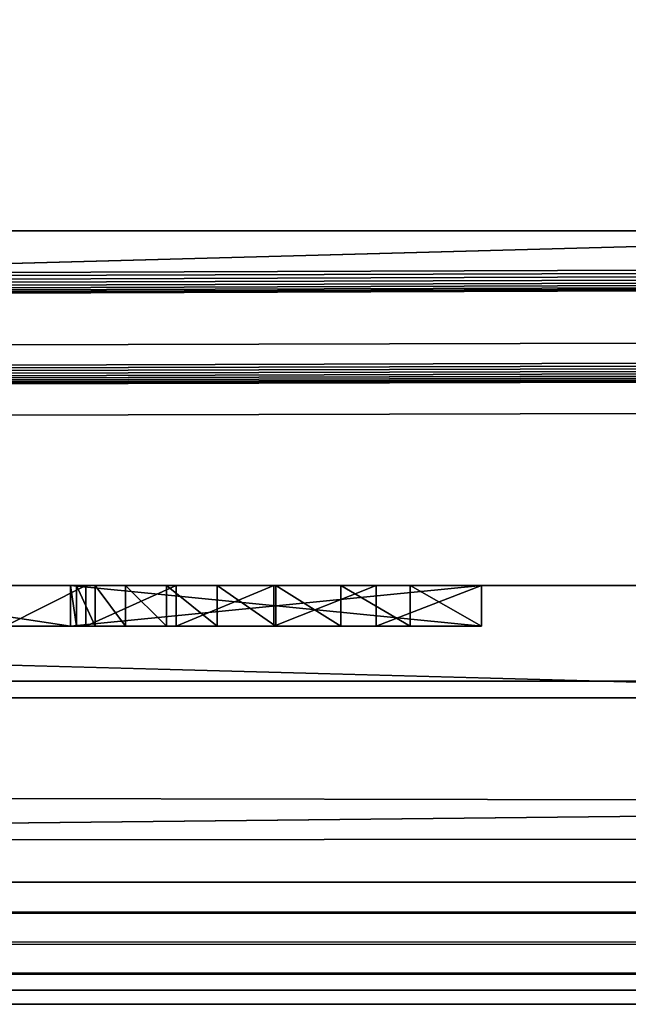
# Model space of a CAD drawing. Header units: inches. Extents: x -29.4 to 29.4, y 0 to 14.
# Tile 21 of 40: x 0.491 to 0.64, y -0.03 to 0.212. Entities that reach past the tile are written whole.
import ezdxf

# ---------------------------------------------------------------- set-up
doc = ezdxf.new("R2010")
doc.units = ezdxf.units.IN
doc.header["$LTSCALE"] = 65.185185
doc.header["$MEASUREMENT"] = 0
for name, color, linetype in [('10', 7, 'CONTINUOUS'), ('11', 7, 'CONTINUOUS'), ('118', 7, 'CONTINUOUS'), ('119', 7, 'CONTINUOUS'), ('121', 7, 'CONTINUOUS'), ('143', 7, 'CONTINUOUS'), ('150', 7, 'CONTINUOUS'), ('151', 7, 'CONTINUOUS'), ('152', 7, 'CONTINUOUS'), ('153', 7, 'CONTINUOUS'), ('154', 7, 'CONTINUOUS'), ('155', 7, 'CONTINUOUS'), ('156', 7, 'CONTINUOUS'), ('157', 7, 'CONTINUOUS'), ('158', 7, 'CONTINUOUS'), ('17', 7, 'CONTINUOUS'), ('18', 7, 'CONTINUOUS'), ('19', 7, 'CONTINUOUS'), ('22', 7, 'CONTINUOUS'), ('23', 7, 'CONTINUOUS'), ('6', 7, 'CONTINUOUS'), ('7', 7, 'CONTINUOUS'), ('8', 7, 'CONTINUOUS'), ('9', 7, 'CONTINUOUS')]:
    doc.layers.add(name, color=color, linetype=linetype)

msp = doc.modelspace()

# ---------------------------------------------------------------- linework, layer by layer
at = {"layer": '10', "color": 7, "linetype": 'Continuous'}
for points in [[(-29.226, 0, -0.5), (29.226, 0, -0.5), (-29.226, -0.015, -0.5), (-29.226, 0, -0.5)], [(29.226, 0, -0.5), (-29.226, -0.03, -0.5), (-29.226, -0.015, -0.5), (29.226, 0, -0.5)], [(-29.226, -0.03, -0.5), (29.226, 0, -0.5), (29.226, -0.015, -0.5), (-29.226, -0.03, -0.5)], [(29.226, -0.03, -0.5), (-29.226, -0.03, -0.5), (29.226, -0.015, -0.5), (29.226, -0.03, -0.5)]]:
    msp.add_3dface(points, dxfattribs=at)
at = {"layer": '11', "color": 7, "linetype": 'Continuous'}
for points in [[(29.1635, 1.97, -0.03), (29.1635, 0, -0.03), (-29.1635, 0, -0.03), (29.1635, 1.97, -0.03)], [(29.1635, 1.97, -0.03), (-29.1635, 0, -0.03), (-29.1635, 1.97, -0.03), (29.1635, 1.97, -0.03)]]:
    msp.add_3dface(points, dxfattribs=at)
at = {"layer": '118', "color": 7, "linetype": 'Continuous'}
for points in [[(3.405, 0.04541, 19.00447), (3.405, -0.02655, 20.37759), (-3.405, -0.02655, 20.37759), (3.405, 0.04541, 19.00447)], [(-3.405, 0.04541, 19.00447), (3.405, 0.04541, 19.00447), (-3.405, -0.02655, 20.37759), (-3.405, 0.04541, 19.00447)]]:
    msp.add_3dface(points, dxfattribs=at)
at = {"layer": '119', "color": 7, "linetype": 'Continuous'}
for points in [[(-3.405, 0.23216, 19.01426), (3.405, 0.23216, 19.01426), (-3.405, 0.04541, 19.00447), (-3.405, 0.23216, 19.01426)], [(3.405, 0.23216, 19.01426), (3.405, 0.04541, 19.00447), (-3.405, 0.04541, 19.00447), (3.405, 0.23216, 19.01426)]]:
    msp.add_3dface(points, dxfattribs=at)
at = {"layer": '121', "color": 7, "linetype": 'Continuous'}
for points in [[(3.405, 0.16019, 20.38737), (-3.405, 0.16019, 20.38737), (3.405, -0.02655, 20.37759), (3.405, 0.16019, 20.38737)], [(3.405, -0.02655, 20.37759), (-3.405, 0.16019, 20.38737), (-3.405, -0.02655, 20.37759), (3.405, -0.02655, 20.37759)]]:
    msp.add_3dface(points, dxfattribs=at)
at = {"layer": '143', "color": 7, "linetype": 'Continuous'}
for points in [[(0.50301, 0.063, 0.757), (0.43701, 0.063, 0.757), (0.50301, 0.063, 0.649), (0.50301, 0.063, 0.757)], [(0.50301, 0.063, 0.649), (0.43701, 0.063, 0.757), (0.50301, 0.063, 0.583), (0.50301, 0.063, 0.649)], [(0.50301, 0.063, 0.583), (0.43701, 0.063, 0.757), (0.50301, 0.063, 0.482), (0.50301, 0.063, 0.583)], [(0.50301, 0.063, 0.482), (0.43701, 0.063, 0.757), (0.48699, 0.063, 0.36286), (0.50301, 0.063, 0.482)], [(0.50682, 0.063, 0.34619), (0.50301, 0.063, 0.482), (0.48699, 0.063, 0.36286), (0.50682, 0.063, 0.34619)], [(0.60401, 0.063, 0.649), (0.50301, 0.063, 0.649), (0.60401, 0.063, 0.583), (0.60401, 0.063, 0.649)], [(0.60401, 0.063, 0.583), (0.50301, 0.063, 0.649), (0.50301, 0.063, 0.583), (0.60401, 0.063, 0.583)], [(0.50454, 0.063, 0.46446), (0.50301, 0.063, 0.482), (0.50682, 0.063, 0.34619), (0.50454, 0.063, 0.46446)], [(0.5091, 0.063, 0.44746), (0.50454, 0.063, 0.46446), (0.50682, 0.063, 0.34619), (0.5091, 0.063, 0.44746)], [(0.529, 0.063, 0.3328), (0.5091, 0.063, 0.44746), (0.50682, 0.063, 0.34619), (0.529, 0.063, 0.3328)], [(0.51654, 0.063, 0.4315), (0.5091, 0.063, 0.44746), (0.529, 0.063, 0.3328), (0.51654, 0.063, 0.4315)], [(0.52664, 0.063, 0.41708), (0.51654, 0.063, 0.4315), (0.529, 0.063, 0.3328), (0.52664, 0.063, 0.41708)], [(0.53909, 0.063, 0.40463), (0.52664, 0.063, 0.41708), (0.529, 0.063, 0.3328), (0.53909, 0.063, 0.40463)], [(0.55297, 0.063, 0.32299), (0.53909, 0.063, 0.40463), (0.529, 0.063, 0.3328), (0.55297, 0.063, 0.32299)], [(0.55351, 0.063, 0.39453), (0.53909, 0.063, 0.40463), (0.55297, 0.063, 0.32299), (0.55351, 0.063, 0.39453)], [(0.57818, 0.063, 0.31701), (0.55351, 0.063, 0.39453), (0.55297, 0.063, 0.32299), (0.57818, 0.063, 0.31701)], [(0.56947, 0.063, 0.38709), (0.55351, 0.063, 0.39453), (0.57818, 0.063, 0.31701), (0.56947, 0.063, 0.38709)], [(0.58647, 0.063, 0.38253), (0.56947, 0.063, 0.38709), (0.57818, 0.063, 0.31701), (0.58647, 0.063, 0.38253)], [(0.60401, 0.063, 0.315), (0.58647, 0.063, 0.38253), (0.57818, 0.063, 0.31701), (0.60401, 0.063, 0.315)], [(0.60401, 0.063, 0.381), (0.58647, 0.063, 0.38253), (0.60401, 0.063, 0.315), (0.60401, 0.063, 0.381)]]:
    msp.add_3dface(points, dxfattribs=at)
at = {"layer": '150', "color": 7, "linetype": 'Continuous'}
for points in [[(0.48699, 0.073, 0.36286), (0.50682, 0.073, 0.34619), (0.48699, 0.063, 0.36286), (0.48699, 0.073, 0.36286)], [(0.50682, 0.073, 0.34619), (0.50682, 0.063, 0.34619), (0.48699, 0.063, 0.36286), (0.50682, 0.073, 0.34619)], [(0.50682, 0.073, 0.34619), (0.529, 0.073, 0.3328), (0.50682, 0.063, 0.34619), (0.50682, 0.073, 0.34619)], [(0.529, 0.073, 0.3328), (0.529, 0.063, 0.3328), (0.50682, 0.063, 0.34619), (0.529, 0.073, 0.3328)], [(0.529, 0.073, 0.3328), (0.55297, 0.073, 0.32299), (0.529, 0.063, 0.3328), (0.529, 0.073, 0.3328)], [(0.55297, 0.073, 0.32299), (0.55297, 0.063, 0.32299), (0.529, 0.063, 0.3328), (0.55297, 0.073, 0.32299)], [(0.55297, 0.073, 0.32299), (0.57818, 0.073, 0.31701), (0.55297, 0.063, 0.32299), (0.55297, 0.073, 0.32299)], [(0.57818, 0.073, 0.31701), (0.57818, 0.063, 0.31701), (0.55297, 0.063, 0.32299), (0.57818, 0.073, 0.31701)], [(0.57818, 0.073, 0.31701), (0.60401, 0.073, 0.315), (0.57818, 0.063, 0.31701), (0.57818, 0.073, 0.31701)], [(0.60401, 0.073, 0.315), (0.60401, 0.063, 0.315), (0.57818, 0.063, 0.31701), (0.60401, 0.073, 0.315)]]:
    msp.add_3dface(points, dxfattribs=at)
at = {"layer": '151', "color": 7, "linetype": 'Continuous'}
for points in [[(0.60401, 0.073, 0.315), (0.60401, 0.073, 0.381), (0.60401, 0.063, 0.315), (0.60401, 0.073, 0.315)], [(0.60401, 0.073, 0.381), (0.60401, 0.063, 0.381), (0.60401, 0.063, 0.315), (0.60401, 0.073, 0.381)]]:
    msp.add_3dface(points, dxfattribs=at)
at = {"layer": '152', "color": 7, "linetype": 'Continuous'}
for points in [[(0.50454, 0.073, 0.46446), (0.50301, 0.073, 0.482), (0.50454, 0.063, 0.46446), (0.50454, 0.073, 0.46446)], [(0.50301, 0.073, 0.482), (0.50301, 0.063, 0.482), (0.50454, 0.063, 0.46446), (0.50301, 0.073, 0.482)], [(0.5091, 0.073, 0.44746), (0.50454, 0.073, 0.46446), (0.5091, 0.063, 0.44746), (0.5091, 0.073, 0.44746)], [(0.50454, 0.073, 0.46446), (0.50454, 0.063, 0.46446), (0.5091, 0.063, 0.44746), (0.50454, 0.073, 0.46446)], [(0.51654, 0.073, 0.4315), (0.5091, 0.073, 0.44746), (0.51654, 0.063, 0.4315), (0.51654, 0.073, 0.4315)], [(0.5091, 0.073, 0.44746), (0.5091, 0.063, 0.44746), (0.51654, 0.063, 0.4315), (0.5091, 0.073, 0.44746)], [(0.52664, 0.073, 0.41708), (0.51654, 0.073, 0.4315), (0.52664, 0.063, 0.41708), (0.52664, 0.073, 0.41708)], [(0.51654, 0.073, 0.4315), (0.51654, 0.063, 0.4315), (0.52664, 0.063, 0.41708), (0.51654, 0.073, 0.4315)], [(0.53909, 0.073, 0.40463), (0.52664, 0.073, 0.41708), (0.53909, 0.063, 0.40463), (0.53909, 0.073, 0.40463)], [(0.52664, 0.073, 0.41708), (0.52664, 0.063, 0.41708), (0.53909, 0.063, 0.40463), (0.52664, 0.073, 0.41708)], [(0.55351, 0.073, 0.39453), (0.53909, 0.073, 0.40463), (0.55351, 0.063, 0.39453), (0.55351, 0.073, 0.39453)], [(0.53909, 0.073, 0.40463), (0.53909, 0.063, 0.40463), (0.55351, 0.063, 0.39453), (0.53909, 0.073, 0.40463)], [(0.56947, 0.073, 0.38709), (0.55351, 0.073, 0.39453), (0.56947, 0.063, 0.38709), (0.56947, 0.073, 0.38709)], [(0.55351, 0.073, 0.39453), (0.55351, 0.063, 0.39453), (0.56947, 0.063, 0.38709), (0.55351, 0.073, 0.39453)], [(0.58647, 0.073, 0.38253), (0.56947, 0.073, 0.38709), (0.58647, 0.063, 0.38253), (0.58647, 0.073, 0.38253)], [(0.56947, 0.073, 0.38709), (0.56947, 0.063, 0.38709), (0.58647, 0.063, 0.38253), (0.56947, 0.073, 0.38709)], [(0.60401, 0.073, 0.381), (0.58647, 0.073, 0.38253), (0.60401, 0.063, 0.381), (0.60401, 0.073, 0.381)], [(0.58647, 0.073, 0.38253), (0.58647, 0.063, 0.38253), (0.60401, 0.063, 0.381), (0.58647, 0.073, 0.38253)]]:
    msp.add_3dface(points, dxfattribs=at)
at = {"layer": '153', "color": 7, "linetype": 'Continuous'}
for points in [[(0.50301, 0.073, 0.482), (0.50301, 0.073, 0.583), (0.50301, 0.063, 0.482), (0.50301, 0.073, 0.482)], [(0.50301, 0.073, 0.583), (0.50301, 0.063, 0.583), (0.50301, 0.063, 0.482), (0.50301, 0.073, 0.583)]]:
    msp.add_3dface(points, dxfattribs=at)
at = {"layer": '154', "color": 7, "linetype": 'Continuous'}
for points in [[(0.50301, 0.073, 0.583), (0.60401, 0.073, 0.583), (0.50301, 0.063, 0.583), (0.50301, 0.073, 0.583)], [(0.60401, 0.073, 0.583), (0.60401, 0.063, 0.583), (0.50301, 0.063, 0.583), (0.60401, 0.073, 0.583)]]:
    msp.add_3dface(points, dxfattribs=at)
at = {"layer": '155', "color": 7, "linetype": 'Continuous'}
for points in [[(0.60401, 0.073, 0.583), (0.60401, 0.073, 0.649), (0.60401, 0.063, 0.583), (0.60401, 0.073, 0.583)], [(0.60401, 0.073, 0.649), (0.60401, 0.063, 0.649), (0.60401, 0.063, 0.583), (0.60401, 0.073, 0.649)]]:
    msp.add_3dface(points, dxfattribs=at)
at = {"layer": '156', "color": 7, "linetype": 'Continuous'}
for points in [[(0.60401, 0.073, 0.649), (0.50301, 0.073, 0.649), (0.60401, 0.063, 0.649), (0.60401, 0.073, 0.649)], [(0.50301, 0.073, 0.649), (0.50301, 0.063, 0.649), (0.60401, 0.063, 0.649), (0.50301, 0.073, 0.649)]]:
    msp.add_3dface(points, dxfattribs=at)
at = {"layer": '157', "color": 7, "linetype": 'Continuous'}
for points in [[(0.50301, 0.073, 0.649), (0.50301, 0.073, 0.757), (0.50301, 0.063, 0.649), (0.50301, 0.073, 0.649)], [(0.50301, 0.073, 0.757), (0.50301, 0.063, 0.757), (0.50301, 0.063, 0.649), (0.50301, 0.073, 0.757)]]:
    msp.add_3dface(points, dxfattribs=at)
at = {"layer": '158', "color": 7, "linetype": 'Continuous'}
for points in [[(0.50301, 0.073, 0.757), (0.43701, 0.073, 0.757), (0.50301, 0.063, 0.757), (0.50301, 0.073, 0.757)], [(0.43701, 0.073, 0.757), (0.43701, 0.063, 0.757), (0.50301, 0.063, 0.757), (0.43701, 0.073, 0.757)]]:
    msp.add_3dface(points, dxfattribs=at)
at = {"layer": '17', "color": 7, "linetype": 'Continuous'}
for points in [[(-28.3225, -0.03), (28.3225, -0.03), (-28.3225, 0.073), (-28.3225, -0.03)], [(28.3225, -0.03), (28.3225, 0.073), (-28.3225, 0.073), (28.3225, -0.03)]]:
    msp.add_3dface(points, dxfattribs=at)
at = {"layer": '18', "color": 7, "linetype": 'Continuous'}
for points in [[(28.3225, -0.03, 22.5), (-28.3225, -0.03, 22.5), (28.3225, 0.04948, 22.5), (28.3225, -0.03, 22.5)], [(28.3225, 0.04948, 22.5), (-28.3225, -0.03, 22.5), (-28.3225, 0.04948, 22.5), (28.3225, 0.04948, 22.5)]]:
    msp.add_3dface(points, dxfattribs=at)
at = {"layer": '19', "color": 7, "linetype": 'Continuous'}
for points in [[(-28.3225, 0.04948, 22.5), (13.8155, 0.17043, 20.19214), (19.172, 0.17762, 20.05483), (-28.3225, 0.04948, 22.5)], [(-28.3225, 0.04948, 22.5), (19.172, 0.17762, 20.05483), (19.17369, 0.1765, 20.07631), (-28.3225, 0.04948, 22.5)], [(19.17873, 0.1754, 20.09726), (-28.3225, 0.04948, 22.5), (19.17369, 0.1765, 20.07631), (19.17873, 0.1754, 20.09726)], [(-28.3225, 0.04948, 22.5), (3.4502, 0.16034, 20.38464), (8.05373, 0.1754, 20.09726), (-28.3225, 0.04948, 22.5)], [(8.06199, 0.17435, 20.11717), (-28.3225, 0.04948, 22.5), (8.05373, 0.1754, 20.09726), (8.06199, 0.17435, 20.11717)], [(19.18699, 0.17435, 20.11717), (-28.3225, 0.04948, 22.5), (19.17873, 0.1754, 20.09726), (19.18699, 0.17435, 20.11717)], [(8.07326, 0.17339, 20.13554), (-28.3225, 0.04948, 22.5), (8.06199, 0.17435, 20.11717), (8.07326, 0.17339, 20.13554)], [(19.19826, 0.17339, 20.13554), (-28.3225, 0.04948, 22.5), (19.18699, 0.17435, 20.11717), (19.19826, 0.17339, 20.13554)], [(8.08727, 0.17253, 20.15192), (-28.3225, 0.04948, 22.5), (8.07326, 0.17339, 20.13554), (8.08727, 0.17253, 20.15192)], [(19.21227, 0.17253, 20.15192), (-28.3225, 0.04948, 22.5), (19.19826, 0.17339, 20.13554), (19.21227, 0.17253, 20.15192)], [(8.10368, 0.1718, 20.16592), (-28.3225, 0.04948, 22.5), (8.08727, 0.17253, 20.15192), (8.10368, 0.1718, 20.16592)], [(19.22868, 0.1718, 20.16592), (-28.3225, 0.04948, 22.5), (19.21227, 0.17253, 20.15192), (19.22868, 0.1718, 20.16592)], [(8.12208, 0.17121, 20.17717), (-28.3225, 0.04948, 22.5), (8.10368, 0.1718, 20.16592), (8.12208, 0.17121, 20.17717)], [(19.24708, 0.17121, 20.17717), (-28.3225, 0.04948, 22.5), (19.22868, 0.1718, 20.16592), (19.24708, 0.17121, 20.17717)], [(8.14201, 0.17078, 20.18542), (-28.3225, 0.04948, 22.5), (8.12208, 0.17121, 20.17717), (8.14201, 0.17078, 20.18542)], [(19.26701, 0.17078, 20.18542), (-28.3225, 0.04948, 22.5), (19.24708, 0.17121, 20.17717), (19.26701, 0.17078, 20.18542)], [(8.16299, 0.17051, 20.19045), (-28.3225, 0.04948, 22.5), (8.14201, 0.17078, 20.18542), (8.16299, 0.17051, 20.19045)], [(19.28799, 0.17051, 20.19045), (-28.3225, 0.04948, 22.5), (19.26701, 0.17078, 20.18542), (19.28799, 0.17051, 20.19045)], [(8.1845, 0.17043, 20.19214), (-28.3225, 0.04948, 22.5), (8.16299, 0.17051, 20.19045), (8.1845, 0.17043, 20.19214)], [(19.3095, 0.17043, 20.19214), (-28.3225, 0.04948, 22.5), (19.28799, 0.17051, 20.19045), (19.3095, 0.17043, 20.19214)], [(28.3225, 0.04948, 22.5), (-28.3225, 0.04948, 22.5), (24.9405, 0.17043, 20.19214), (28.3225, 0.04948, 22.5)], [(13.8155, 0.17043, 20.19214), (-28.3225, 0.04948, 22.5), (8.1845, 0.17043, 20.19214), (13.8155, 0.17043, 20.19214)], [(24.9405, 0.17043, 20.19214), (-28.3225, 0.04948, 22.5), (19.3095, 0.17043, 20.19214), (24.9405, 0.17043, 20.19214)], [(3.4502, 0.16034, 20.38464), (-28.3225, 0.04948, 22.5), (3.405, 0.16019, 20.38737), (3.4502, 0.16034, 20.38464)], [(-28.3225, 0.04948, 22.5), (-3.405, 0.16019, 20.38737), (3.405, 0.16019, 20.38737), (-28.3225, 0.04948, 22.5)]]:
    msp.add_3dface(points, dxfattribs=at)
at = {"layer": '22', "color": 7, "linetype": 'Continuous'}
for points in [[(28.3225, 0.073, 1.053), (-27.325, 0.52936, 1.053), (-28.3225, 0.52936, 1.053), (28.3225, 0.073, 1.053)], [(-28.3225, 0.073, 1.053), (28.3225, 0.073, 1.053), (-28.3225, 0.52936, 1.053), (-28.3225, 0.073, 1.053)], [(28.3225, 0.073, 1.053), (-26.575, 0.52936, 1.053), (-27.325, 0.52936, 1.053), (28.3225, 0.073, 1.053)], [(-26.575, 0.52936, 1.053), (28.3225, 0.073, 1.053), (-25.4, 0.52936, 1.053), (-26.575, 0.52936, 1.053)], [(28.3225, 0.073, 1.053), (-24.65, 0.52936, 1.053), (-25.4, 0.52936, 1.053), (28.3225, 0.073, 1.053)], [(-24.65, 0.52936, 1.053), (28.3225, 0.073, 1.053), (-23.475, 0.52936, 1.053), (-24.65, 0.52936, 1.053)], [(28.3225, 0.073, 1.053), (-22.725, 0.52936, 1.053), (-23.475, 0.52936, 1.053), (28.3225, 0.073, 1.053)], [(-22.725, 0.52936, 1.053), (28.3225, 0.073, 1.053), (-21.55, 0.52936, 1.053), (-22.725, 0.52936, 1.053)], [(28.3225, 0.073, 1.053), (-20.8, 0.52936, 1.053), (-21.55, 0.52936, 1.053), (28.3225, 0.073, 1.053)], [(-20.8, 0.52936, 1.053), (28.3225, 0.073, 1.053), (-19.625, 0.52936, 1.053), (-20.8, 0.52936, 1.053)], [(28.3225, 0.073, 1.053), (-18.875, 0.52936, 1.053), (-19.625, 0.52936, 1.053), (28.3225, 0.073, 1.053)], [(-18.875, 0.52936, 1.053), (28.3225, 0.073, 1.053), (-17.7, 0.52936, 1.053), (-18.875, 0.52936, 1.053)], [(28.3225, 0.073, 1.053), (-16.95, 0.52936, 1.053), (-17.7, 0.52936, 1.053), (28.3225, 0.073, 1.053)], [(-16.95, 0.52936, 1.053), (28.3225, 0.073, 1.053), (-15.775, 0.52936, 1.053), (-16.95, 0.52936, 1.053)], [(28.3225, 0.073, 1.053), (-15.025, 0.52936, 1.053), (-15.775, 0.52936, 1.053), (28.3225, 0.073, 1.053)], [(-15.025, 0.52936, 1.053), (28.3225, 0.073, 1.053), (-13.85, 0.52936, 1.053), (-15.025, 0.52936, 1.053)], [(28.3225, 0.073, 1.053), (-13.1, 0.52936, 1.053), (-13.85, 0.52936, 1.053), (28.3225, 0.073, 1.053)], [(-13.1, 0.52936, 1.053), (28.3225, 0.073, 1.053), (-11.925, 0.52936, 1.053), (-13.1, 0.52936, 1.053)], [(28.3225, 0.073, 1.053), (-11.175, 0.52936, 1.053), (-11.925, 0.52936, 1.053), (28.3225, 0.073, 1.053)], [(-11.175, 0.52936, 1.053), (28.3225, 0.073, 1.053), (-10, 0.52936, 1.053), (-11.175, 0.52936, 1.053)], [(28.3225, 0.073, 1.053), (-9.25, 0.52936, 1.053), (-10, 0.52936, 1.053), (28.3225, 0.073, 1.053)], [(-9.25, 0.52936, 1.053), (28.3225, 0.073, 1.053), (-8.075, 0.52936, 1.053), (-9.25, 0.52936, 1.053)], [(28.3225, 0.073, 1.053), (-7.325, 0.52936, 1.053), (-8.075, 0.52936, 1.053), (28.3225, 0.073, 1.053)], [(-7.325, 0.52936, 1.053), (28.3225, 0.073, 1.053), (-6.15, 0.52936, 1.053), (-7.325, 0.52936, 1.053)], [(28.3225, 0.073, 1.053), (-5.4, 0.52936, 1.053), (-6.15, 0.52936, 1.053), (28.3225, 0.073, 1.053)], [(-5.4, 0.52936, 1.053), (28.3225, 0.073, 1.053), (-4.225, 0.52936, 1.053), (-5.4, 0.52936, 1.053)], [(28.3225, 0.073, 1.053), (-3.475, 0.52936, 1.053), (-4.225, 0.52936, 1.053), (28.3225, 0.073, 1.053)], [(-3.475, 0.52936, 1.053), (28.3225, 0.073, 1.053), (-2.3, 0.52936, 1.053), (-3.475, 0.52936, 1.053)], [(28.3225, 0.073, 1.053), (-1.55, 0.52936, 1.053), (-2.3, 0.52936, 1.053), (28.3225, 0.073, 1.053)], [(-1.55, 0.52936, 1.053), (28.3225, 0.073, 1.053), (-0.375, 0.52936, 1.053), (-1.55, 0.52936, 1.053)], [(-0.375, 0.52936, 1.053), (28.3225, 0.073, 1.053), (0.375, 0.52936, 1.053), (-0.375, 0.52936, 1.053)], [(28.3225, 0.073, 1.053), (1.55, 0.52936, 1.053), (0.375, 0.52936, 1.053), (28.3225, 0.073, 1.053)]]:
    msp.add_3dface(points, dxfattribs=at)
at = {"layer": '23', "color": 7, "linetype": 'Continuous'}
for points in [[(-28.3225, 0.073), (28.3225, 0.073), (-0.43442, 0.073, 0.31501), (-28.3225, 0.073)], [(28.3225, 0.073, 1.053), (-28.3225, 0.073, 1.053), (0.50301, 0.073, 0.757), (28.3225, 0.073, 1.053)], [(0.50301, 0.073, 0.757), (-28.3225, 0.073, 1.053), (0.43701, 0.073, 0.757), (0.50301, 0.073, 0.757)], [(-0.43442, 0.073, 0.31501), (28.3225, 0.073), (-0.40842, 0.073, 0.31682), (-0.43442, 0.073, 0.31501)], [(-0.40842, 0.073, 0.31682), (28.3225, 0.073), (-0.10304, 0.073, 0.315), (-0.40842, 0.073, 0.31682)], [(-0.10304, 0.073, 0.315), (28.3225, 0.073), (-0.07711, 0.073, 0.31718), (-0.10304, 0.073, 0.315)], [(-0.07711, 0.073, 0.31718), (28.3225, 0.073), (0.27405, 0.073, 0.315), (-0.07711, 0.073, 0.31718)], [(0.27405, 0.073, 0.315), (28.3225, 0.073), (0.29999, 0.073, 0.31688), (0.27405, 0.073, 0.315)], [(0.29999, 0.073, 0.31688), (28.3225, 0.073), (0.60401, 0.073, 0.315), (0.29999, 0.073, 0.31688)], [(0.32533, 0.073, 0.32276), (0.29999, 0.073, 0.31688), (0.60401, 0.073, 0.315), (0.32533, 0.073, 0.32276)], [(0.34945, 0.073, 0.33251), (0.32533, 0.073, 0.32276), (0.60401, 0.073, 0.315), (0.34945, 0.073, 0.33251)], [(0.37176, 0.073, 0.34588), (0.34945, 0.073, 0.33251), (0.57818, 0.073, 0.31701), (0.37176, 0.073, 0.34588)], [(0.57818, 0.073, 0.31701), (0.34945, 0.073, 0.33251), (0.60401, 0.073, 0.315), (0.57818, 0.073, 0.31701)], [(0.39172, 0.073, 0.36256), (0.37176, 0.073, 0.34588), (0.55297, 0.073, 0.32299), (0.39172, 0.073, 0.36256)], [(0.55297, 0.073, 0.32299), (0.37176, 0.073, 0.34588), (0.57818, 0.073, 0.31701), (0.55297, 0.073, 0.32299)], [(0.40886, 0.073, 0.38213), (0.39172, 0.073, 0.36256), (0.529, 0.073, 0.3328), (0.40886, 0.073, 0.38213)], [(0.529, 0.073, 0.3328), (0.39172, 0.073, 0.36256), (0.55297, 0.073, 0.32299), (0.529, 0.073, 0.3328)], [(0.42274, 0.073, 0.40413), (0.40886, 0.073, 0.38213), (0.50682, 0.073, 0.34619), (0.42274, 0.073, 0.40413)], [(0.50682, 0.073, 0.34619), (0.40886, 0.073, 0.38213), (0.529, 0.073, 0.3328), (0.50682, 0.073, 0.34619)], [(0.48699, 0.073, 0.36286), (0.42274, 0.073, 0.40413), (0.50682, 0.073, 0.34619), (0.48699, 0.073, 0.36286)], [(28.3225, 0.073), (28.3225, 0.073, 1.053), (0.50301, 0.073, 0.757), (28.3225, 0.073)], [(0.60401, 0.073, 0.649), (28.3225, 0.073), (0.50301, 0.073, 0.757), (0.60401, 0.073, 0.649)], [(0.58647, 0.073, 0.38253), (0.60401, 0.073, 0.381), (0.50301, 0.073, 0.583), (0.58647, 0.073, 0.38253)], [(0.50301, 0.073, 0.583), (0.60401, 0.073, 0.381), (0.60401, 0.073, 0.583), (0.50301, 0.073, 0.583)], [(0.56947, 0.073, 0.38709), (0.58647, 0.073, 0.38253), (0.50301, 0.073, 0.583), (0.56947, 0.073, 0.38709)], [(0.55351, 0.073, 0.39453), (0.56947, 0.073, 0.38709), (0.50301, 0.073, 0.583), (0.55351, 0.073, 0.39453)], [(0.53909, 0.073, 0.40463), (0.55351, 0.073, 0.39453), (0.50301, 0.073, 0.583), (0.53909, 0.073, 0.40463)], [(0.52664, 0.073, 0.41708), (0.53909, 0.073, 0.40463), (0.50301, 0.073, 0.583), (0.52664, 0.073, 0.41708)], [(0.51654, 0.073, 0.4315), (0.52664, 0.073, 0.41708), (0.50301, 0.073, 0.583), (0.51654, 0.073, 0.4315)], [(0.5091, 0.073, 0.44746), (0.51654, 0.073, 0.4315), (0.50301, 0.073, 0.583), (0.5091, 0.073, 0.44746)], [(0.50454, 0.073, 0.46446), (0.5091, 0.073, 0.44746), (0.50301, 0.073, 0.583), (0.50454, 0.073, 0.46446)], [(0.50301, 0.073, 0.482), (0.50454, 0.073, 0.46446), (0.50301, 0.073, 0.583), (0.50301, 0.073, 0.482)], [(0.50301, 0.073, 0.649), (0.60401, 0.073, 0.649), (0.50301, 0.073, 0.757), (0.50301, 0.073, 0.649)], [(0.60401, 0.073, 0.315), (28.3225, 0.073), (0.60401, 0.073, 0.381), (0.60401, 0.073, 0.315)], [(0.60401, 0.073, 0.381), (28.3225, 0.073), (0.60401, 0.073, 0.583), (0.60401, 0.073, 0.381)], [(0.60401, 0.073, 0.583), (28.3225, 0.073), (0.60401, 0.073, 0.649), (0.60401, 0.073, 0.583)]]:
    msp.add_3dface(points, dxfattribs=at)
at = {"layer": '6', "color": 7, "linetype": 'Continuous'}
for points in [[(29.1635, 0, 22.53), (29.1635, 1.97, 22.53), (-29.1635, 1.97, 22.53), (29.1635, 0, 22.53)], [(29.1635, 0, 22.53), (-29.1635, 1.97, 22.53), (-29.1635, 0, 22.53), (29.1635, 0, 22.53)]]:
    msp.add_3dface(points, dxfattribs=at)
at = {"layer": '7', "color": 7, "linetype": 'Continuous'}
for points in [[(-29.1635, 0, -0.03), (29.1635, 0, -0.03), (-29.226, 0, -0.5), (-29.1635, 0, -0.03)], [(-29.226, 0, -0.5), (29.1635, 0, -0.03), (29.226, 0, -0.5), (-29.226, 0, -0.5)], [(-29.1635, 0, 22.53), (-29.226, 0, 23), (29.226, 0, 23), (-29.1635, 0, 22.53)], [(29.1635, 0, 22.53), (-29.1635, 0, 22.53), (29.226, 0, 23), (29.1635, 0, 22.53)]]:
    msp.add_3dface(points, dxfattribs=at)
at = {"layer": '8', "color": 7, "linetype": 'Continuous'}
for points in [[(29.226, 0, 23), (-29.226, 0, 23), (29.226, -0.015, 23), (29.226, 0, 23)], [(-29.226, 0, 23), (-29.226, -0.015, 23), (29.226, -0.03, 23), (-29.226, 0, 23)], [(29.226, -0.015, 23), (-29.226, 0, 23), (29.226, -0.03, 23), (29.226, -0.015, 23)], [(-29.226, -0.015, 23), (-29.226, -0.03, 23), (29.226, -0.03, 23), (-29.226, -0.015, 23)]]:
    msp.add_3dface(points, dxfattribs=at)
at = {"layer": '9', "color": 7, "linetype": 'Continuous'}
for points in [[(29.226, -0.03, 23), (-29.226, -0.03, 23), (28.3225, -0.03, 22.5), (29.226, -0.03, 23)], [(-29.226, -0.03, 23), (-28.3225, -0.03, 22.5), (28.3225, -0.03, 22.5), (-29.226, -0.03, 23)], [(-29.226, -0.03, -0.5), (29.226, -0.03, -0.5), (-28.3225, -0.03), (-29.226, -0.03, -0.5)], [(-28.3225, -0.03), (29.226, -0.03, -0.5), (28.3225, -0.03), (-28.3225, -0.03)]]:
    msp.add_3dface(points, dxfattribs=at)

doc.saveas('drawing.dxf')
